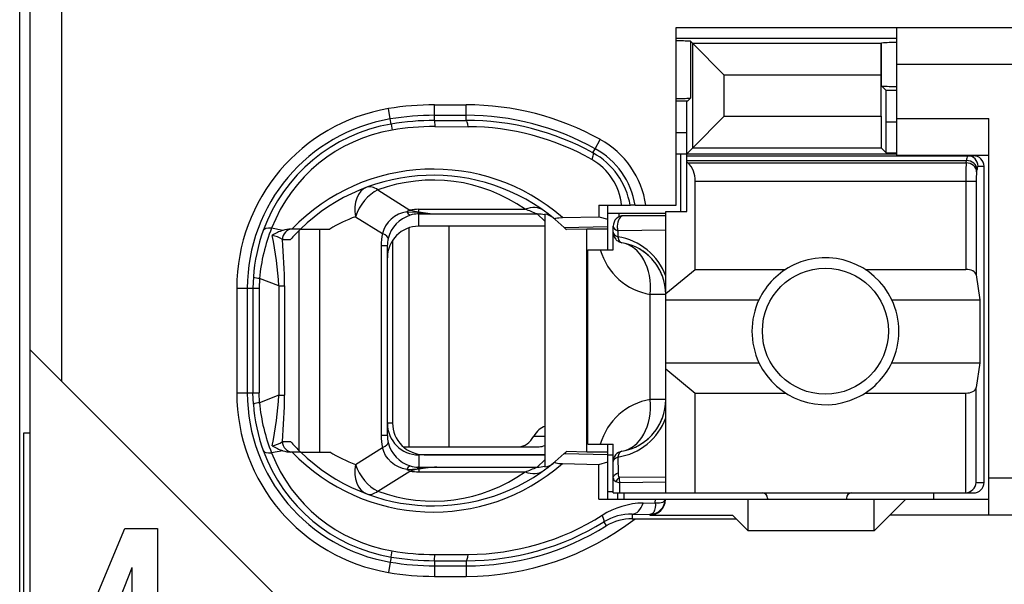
# Model space of a CAD drawing. Extents: x 0 to 183, y 0 to 174.
# Tile 4 of 31: x 0.5 to 9.87, y 39.46 to 44.84. Entities that reach past the tile are written whole.
import ezdxf

# ---------------------------------------------------------------- set-up
doc = ezdxf.new("R2010")
doc.units = 0
doc.header["$LTSCALE"] = 11.338415
doc.header["$MEASUREMENT"] = 0
doc.layers.get('0').update_dxf_attribs({"linetype": 'CONTINUOUS'})

msp = doc.modelspace()

# ---------------------------------------------------------------- linework, layer by layer
at = {"color": 7, "linetype": 'CONTINUOUS'}
for p, q in [((0.4998, 18.2367), (0.4998, 138.6354)), ((0.5997, 31.2868), (0.5997, 48.0871)), ((0.8997, 41.3954), (0.8997, 48.0871)), ((6.7499, 43.0717), (6.7499, 44.7619)), ((6.7499, 44.7619), (11.7997, 44.7619)), ((8.8496, 43.5472), (8.8496, 44.7619)), ((6.7499, 44.662), (8.8496, 44.662)), ((6.8863, 44.6317), (6.9069, 44.611)), ((6.8863, 44.6317), (6.8863, 44.0915)), ((6.9069, 44.611), (7.2074, 44.3106)), ((6.9069, 43.6188), (6.9069, 44.611)), ((8.7008, 44.611), (6.9069, 44.611)), ((8.7005, 44.3106), (8.7008, 44.611)), ((8.7008, 44.611), (8.7046, 44.6151)), ((8.7046, 44.2065), (8.7046, 44.6151)), ((11.7997, 44.4119), (8.8496, 44.4119)), ((7.2074, 43.9192), (7.2074, 44.3106)), ((8.7005, 44.3106), (7.2074, 44.3106)), ((8.7005, 43.9192), (8.7005, 44.3106)), ((8.7483, 44.1632), (8.7046, 44.2065)), ((8.7497, 43.8634), (8.7483, 44.1632)), ((8.8496, 44.1632), (8.7483, 44.1632)), ((6.8563, 44.0619), (6.7499, 44.0619)), ((6.8498, 43.7621), (6.8511, 44.0619)), ((6.8563, 44.0619), (6.8863, 44.0915)), ((4.0275, 43.8924), (4.011, 43.9909)), ((4.4499, 43.8786), (4.4499, 44.0274)), ((4.4499, 44.0274), (4.7496, 44.0274)), ((4.7496, 43.8793), (4.7496, 44.0274)), ((4.0358, 43.8441), (4.0275, 43.8924)), ((4.4499, 43.9275), (4.7496, 43.9275)), ((4.4499, 43.8786), (4.7496, 43.8793)), ((4.4499, 43.8779), (4.4506, 43.82)), ((6.9069, 43.6188), (7.2074, 43.9192)), ((7.2074, 43.9192), (8.7005, 43.9192)), ((8.7005, 43.9192), (8.7008, 43.6188)), ((8.8496, 43.8972), (9.7247, 43.8972)), ((9.7247, 40.122), (9.7247, 43.8972)), ((4.0358, 43.8434), (4.0448, 43.7862)), ((4.4506, 43.82), (4.7703, 43.8193)), ((8.7497, 43.5699), (8.7497, 43.8634)), ((8.8496, 43.8634), (8.7497, 43.8634)), ((5.9788, 43.6092), (6.0274, 43.6967)), ((6.8498, 43.7621), (6.7499, 43.7621)), ((6.8498, 43.0118), (6.8498, 43.7621)), ((5.9571, 43.5699), (5.9788, 43.6092)), ((6.8498, 43.5616), (6.9069, 43.6188)), ((6.9069, 43.6188), (8.7008, 43.6188)), ((8.7497, 43.5699), (8.7008, 43.6188)), ((6.7499, 43.5616), (8.8496, 43.5616)), ((6.7946, 43.0118), (6.7946, 43.5616)), ((6.8498, 43.5417), (9.5797, 43.5417)), ((6.8498, 43.4976), (9.5139, 43.4976)), ((8.7497, 43.5699), (8.8496, 43.5699)), ((8.8496, 43.5472), (9.7247, 43.5472)), ((9.5104, 43.4755), (9.5139, 43.4976)), ((6.8597, 43.4755), (6.8498, 43.4838)), ((6.8597, 43.4755), (9.5104, 43.4755)), ((9.61, 43.3887), (9.6134, 43.4107)), ((9.6234, 43.4418), (9.6799, 43.4418)), ((9.6799, 40.4321), (9.6799, 43.4418)), ((3.9097, 43.2164), (4.2153, 43.0256)), ((6.9297, 42.4606), (6.9297, 43.3019)), ((6.9297, 43.3019), (9.6055, 43.3019)), ((9.5059, 43.3019), (9.5059, 42.4606)), ((9.6055, 43.3019), (9.6055, 42.4075)), ((4.2997, 43.0083), (4.2997, 43.0325)), ((4.2997, 43.0325), (5.3119, 43.0325)), ((6.0136, 43.0717), (6.0147, 42.9622)), ((6.0136, 43.0717), (6.3116, 43.0717)), ((6.0998, 42.6466), (6.0998, 43.0717)), ((6.3123, 43.0717), (6.3134, 43.0717)), ((6.3595, 43.0717), (6.3137, 43.0717)), ((6.3599, 43.0717), (6.7499, 43.0717)), ((3.6975, 42.9622), (3.9548, 42.801)), ((4.0351, 42.9401), (4.0065, 42.9105)), ((4.0682, 42.9649), (4.0351, 42.9401)), ((4.1047, 42.9849), (4.0682, 42.9649)), ((4.1436, 43.0001), (4.1047, 42.9849)), ((4.1846, 43.0097), (4.1436, 43.0001)), ((4.1846, 43.0097), (4.2907, 43.0049)), ((4.2907, 43.0049), (4.2997, 43.0083)), ((4.2907, 43.0049), (4.2907, 42.9891)), ((4.3049, 43.0028), (4.2907, 43.0049)), ((4.2997, 42.9891), (4.2907, 42.9891)), ((4.2997, 42.8719), (4.2997, 42.9891)), ((4.2997, 42.9891), (4.4695, 42.9884)), ((4.3049, 43.0028), (4.3001, 42.9897)), ((4.4695, 42.9884), (5.4252, 42.9884)), ((5.4996, 42.9195), (5.4252, 42.9884)), ((5.4996, 42.9863), (5.4996, 40.5802)), ((5.5985, 42.9353), (5.6833, 42.8602)), ((5.6667, 42.9546), (6.0147, 42.9622)), ((6.0147, 42.9622), (6.0998, 42.9381)), ((6.0991, 42.9966), (6.6499, 42.9966)), ((6.2041, 42.9966), (6.2041, 42.9608)), ((6.6499, 42.9718), (6.2496, 42.9718)), ((6.6499, 40.3322), (6.6499, 43.0118)), ((6.6499, 43.0118), (6.8498, 43.0118)), ((3.004, 42.8319), (2.8979, 42.8526)), ((3.1735, 42.8444), (3.0805, 42.8444)), ((3.1739, 42.8444), (3.4515, 42.8444)), ((3.3557, 40.7222), (3.3557, 42.8444)), ((3.9659, 42.8402), (3.9548, 42.801)), ((3.9834, 42.8767), (3.9659, 42.8402)), ((4.0065, 42.9105), (3.9834, 42.8767)), ((4.2032, 42.8561), (4.2032, 40.7718)), ((5.4996, 42.8719), (4.2997, 42.8719)), ((4.585, 42.8719), (4.585, 40.7718)), ((5.6833, 42.8602), (6.0998, 42.8692)), ((5.6833, 42.8602), (5.6998, 42.8444)), ((5.7001, 42.8437), (5.7043, 42.8402)), ((5.8996, 42.8444), (5.7043, 42.8402)), ((5.8996, 40.7222), (5.8996, 42.8444)), ((6.0998, 42.8444), (5.8996, 42.8444)), ((6.1497, 42.6466), (6.1497, 42.8719)), ((3.0002, 42.7445), (3.0784, 42.7445)), ((3.1614, 40.7339), (3.1614, 42.8319)), ((6.1945, 42.8278), (6.1938, 42.77)), ((6.6499, 42.834), (6.1945, 42.8278)), ((3.9411, 42.6859), (3.9411, 40.88)), ((3.9996, 42.6859), (3.9411, 42.6859)), ((3.9996, 42.6859), (3.9996, 40.88)), ((4.0496, 42.7369), (4.0496, 40.9971)), ((5.9099, 40.7966), (5.9099, 42.6466)), ((5.9099, 42.6466), (6.1497, 42.6466)), ((2.7246, 42.3882), (2.7208, 42.2814)), ((2.7825, 42.3745), (2.7794, 42.2814)), ((2.9654, 42.3028), (2.7825, 42.3745)), ((6.6499, 42.2298), (6.9297, 42.4606)), ((6.9297, 42.4606), (7.7916, 42.4606)), ((8.5479, 42.4606), (9.5059, 42.4606)), ((9.6055, 42.4075), (9.6413, 42.1719)), ((2.5665, 42.2814), (2.5665, 41.2844)), ((2.5665, 42.2814), (2.7794, 42.2814)), ((2.6667, 42.2814), (2.6667, 41.2844)), ((2.7208, 42.2814), (2.7208, 41.2844)), ((2.7794, 42.2814), (2.7794, 41.2844)), ((2.9654, 42.3028), (2.9654, 41.2631)), ((2.9654, 42.3028), (3.0209, 42.3028)), ((3.0209, 42.3028), (3.0209, 41.2631)), ((6.5032, 41.2217), (6.5032, 42.2222)), ((6.6499, 42.2222), (6.5032, 42.2222)), ((6.6499, 42.1719), (7.5378, 42.1719)), ((8.8018, 42.1719), (9.6413, 42.1719)), ((9.6413, 42.1719), (9.6413, 41.5718)), ((3.1997, 39.0954), (0.6, 41.6951)), ((6.6499, 41.5718), (7.5378, 41.5718)), ((8.8018, 41.5718), (9.6413, 41.5718)), ((9.6413, 41.5718), (9.6055, 41.3361)), ((6.6499, 41.5139), (6.9297, 41.283)), ((2.5665, 41.2844), (2.7794, 41.2844)), ((2.7246, 41.1776), (2.7208, 41.2844)), ((2.7825, 41.1914), (2.7794, 41.2844)), ((2.9654, 41.2631), (2.7825, 41.1914)), ((2.9654, 41.2631), (3.0209, 41.2631)), ((6.9297, 40.3322), (6.9297, 41.283)), ((6.9297, 41.283), (7.7916, 41.283)), ((8.5479, 41.283), (9.5059, 41.283)), ((9.5059, 40.3322), (9.5059, 41.283)), ((9.6055, 40.4321), (9.6055, 41.3361)), ((6.6499, 41.2217), (6.5032, 41.2217)), ((4.0496, 40.9971), (3.9996, 40.9971)), ((0.5401, 38.4705), (0.5401, 40.9034)), ((0.5401, 40.9034), (0.5997, 40.9034)), ((3.9996, 40.88), (3.9411, 40.88)), ((5.3938, 40.8717), (5.4996, 40.8717)), ((3.0002, 40.8221), (3.0784, 40.8221)), ((5.9099, 40.7966), (6.1497, 40.7966)), ((6.0998, 40.2716), (6.0998, 40.7966)), ((6.1497, 40.3322), (6.1497, 40.7966)), ((3.004, 40.7339), (2.8979, 40.7139)), ((3.1735, 40.7222), (3.0805, 40.7222)), ((3.1739, 40.7222), (3.4515, 40.7222)), ((3.6975, 40.6044), (3.9548, 40.7649)), ((3.9659, 40.7263), (3.9548, 40.7649)), ((3.9834, 40.6898), (3.9659, 40.7263)), ((4.0065, 40.656), (3.9834, 40.6898)), ((4.1512, 40.7718), (5.4455, 40.7718)), ((4.2997, 40.6946), (4.2997, 40.5768)), ((5.4996, 40.6946), (4.2997, 40.6946)), ((4.3497, 40.6967), (5.4996, 40.6967)), ((5.5985, 40.6305), (5.6833, 40.7064)), ((5.6833, 40.7064), (5.6998, 40.7222)), ((5.6833, 40.7064), (6.0998, 40.6974)), ((5.7001, 40.7222), (5.7043, 40.7263)), ((5.8996, 40.7222), (5.7043, 40.7263)), ((6.0998, 40.7222), (5.8996, 40.7222)), ((6.0998, 40.6967), (6.1497, 40.6967)), ((4.0351, 40.6264), (4.0065, 40.656)), ((4.0682, 40.6016), (4.0351, 40.6264)), ((4.1047, 40.5816), (4.0682, 40.6016)), ((5.4996, 40.6471), (5.4252, 40.5782)), ((5.6667, 40.612), (6.0147, 40.6037)), ((6.0116, 40.2716), (6.0147, 40.6037)), ((6.0147, 40.6037), (6.0998, 40.6285)), ((6.1938, 40.6733), (6.1962, 40.5231)), ((3.9097, 40.3501), (4.2153, 40.541)), ((4.1436, 40.5665), (4.1047, 40.5816)), ((4.1846, 40.5568), (4.1436, 40.5665)), ((4.1846, 40.5568), (4.2907, 40.5616)), ((4.2907, 40.5616), (4.2907, 40.5768)), ((4.2997, 40.5768), (4.2907, 40.5768)), ((4.3049, 40.563), (4.2907, 40.5616)), ((4.2907, 40.5616), (4.2997, 40.5582)), ((4.2997, 40.5768), (4.4695, 40.5782)), ((4.2997, 40.5582), (4.2997, 40.5334)), ((4.2997, 40.5334), (5.3119, 40.5334)), ((4.3049, 40.563), (4.3001, 40.5761)), ((4.4695, 40.5782), (5.4252, 40.5782)), ((6.1511, 40.4859), (6.1545, 40.4934)), ((6.1545, 40.4934), (6.16, 40.501)), ((6.16, 40.501), (6.1673, 40.5079)), ((6.1673, 40.5079), (6.1804, 40.5168)), ((6.1804, 40.5168), (6.1962, 40.5231)), ((6.1497, 40.4776), (6.1511, 40.4859)), ((6.1759, 40.4411), (6.2117, 40.4294)), ((6.6499, 40.4831), (6.2052, 40.4783)), ((6.6499, 40.4335), (6.2117, 40.4294)), ((6.2131, 40.3322), (6.2117, 40.4294)), ((9.6055, 40.4321), (9.6799, 40.4321)), ((11.7997, 40.4721), (9.7247, 40.4721)), ((6.0998, 40.3467), (6.1497, 40.3467)), ((6.1501, 40.3322), (9.5797, 40.3322)), ((6.1949, 40.2716), (6.1949, 40.3322)), ((6.2496, 40.3322), (6.2496, 40.2716)), ((9.1997, 40.3322), (9.1997, 40.2716)), ((6.0116, 40.2716), (9.7247, 40.2716)), ((6.4357, 40.2364), (6.5507, 40.2378)), ((6.5511, 40.2151), (6.5497, 40.1937)), ((6.5507, 40.2378), (6.5514, 40.2716)), ((6.5507, 40.2378), (6.5511, 40.2151)), ((6.5507, 40.2378), (6.5914, 40.2378)), ((6.5914, 40.2378), (6.6079, 40.2405)), ((6.6079, 40.2405), (6.6213, 40.2447)), ((6.6213, 40.2447), (6.632, 40.2509)), ((6.632, 40.2509), (6.6393, 40.2578)), ((6.6393, 40.2578), (6.6434, 40.2716)), ((7.4347, 39.9718), (7.4347, 40.2716)), ((7.6197, 40.2819), (7.6197, 40.2716)), ((8.3697, 40.2819), (8.3697, 40.2716)), ((8.6347, 39.9718), (8.6347, 40.2716)), ((8.9348, 40.2716), (8.7849, 40.122)), ((6.3302, 40.1303), (6.3302, 40.0869)), ((6.3302, 40.1303), (6.4997, 40.1283)), ((6.5087, 40.1296), (6.4997, 40.1283)), ((6.4997, 40.1283), (6.4997, 40.122)), ((6.4997, 40.122), (7.2849, 40.122)), ((6.5242, 40.1365), (6.5087, 40.1296)), ((6.5359, 40.1503), (6.5242, 40.1365)), ((6.5445, 40.1696), (6.5359, 40.1503)), ((6.5497, 40.1937), (6.5445, 40.1696)), ((7.3197, 40.0869), (7.2849, 40.122)), ((8.6347, 39.9718), (8.7849, 40.122)), ((11.7997, 40.122), (8.7849, 40.122)), ((6.0605, 40.0573), (6.0843, 40.0187)), ((6.3302, 40.0869), (7.3197, 40.0869)), ((7.3197, 40.0869), (7.4347, 39.9718)), ((1.0288, 38.8608), (1.4995, 39.9953)), ((1.4995, 39.9953), (1.8132, 39.9953)), ((1.8132, 39.9953), (1.8132, 38.8377)), ((8.6347, 39.9718), (7.4347, 39.9718)), ((4.0358, 39.7231), (4.0448, 39.7803)), ((4.4499, 39.688), (4.4506, 39.7458)), ((4.4506, 39.7458), (4.7703, 39.7472)), ((4.0275, 39.6742), (4.011, 39.5757)), ((4.0358, 39.7224), (4.0275, 39.6742)), ((4.4499, 39.6873), (4.4499, 39.5384)), ((4.4499, 39.6873), (4.7496, 39.6873)), ((4.7496, 39.6873), (4.7496, 39.5384)), ((1.5681, 39.6191), (1.2561, 38.8377)), ((1.5717, 39.6191), (1.5681, 39.6191)), ((1.5717, 38.8377), (1.5717, 39.6191)), ((4.4499, 39.6384), (4.7496, 39.6384)), ((4.4499, 39.5384), (4.7496, 39.5384))]:
    msp.add_line(p, q, dxfattribs=at)
for centre, radius, start, end in [((4.3002, 42.2815), 1.7337, 99.6026, 180.00067), ((4.4514, 41.3527), 2.6747, 90.03254, 99.47797), ((4.7504, 41.3965), 2.6309, 60.96118, 90.01548), ((4.3003, 42.2818), 1.6335, 99.61052, 180.0115), ((4.4495, 41.3768), 2.5507, 89.98976, 99.52127), ((4.4516, 41.3512), 2.5274, 90.0372, 99.46832), ((4.7499, 41.3962), 2.5313, 60.95617, 90.00675), ((4.755, 41.3892), 2.49, 61.13368, 90.12367), ((4.2982, 42.2909), 1.5752, 99.58992, 159.9659), ((4.2951, 42.3075), 1.4998, 99.60796, 158.68716), ((4.4479, 41.396), 2.4241, 89.93692, 99.57388), ((4.7539, 41.3869), 2.4324, 60.65149, 89.61411), ((5.611, 42.9451), 0.8592, 8.47277, 61.01267), ((5.6125, 42.9462), 0.7574, 9.5398, 61.08033), ((5.6737, 43.019), 0.5585, 5.41638, 60.79949), ((5.6143, 42.95), 0.7082, 9.898, 61.08365), ((4.437, 41.544), 1.8714, 48.91848, 135.98345), ((12.4166, 43.3196), 2.9108, 176.92861, 180.34797), ((4.4366, 41.5454), 1.8116, 50.10669, 134.18952), ((4.4367, 41.798), 1.5132, 54.6671, 110.38295), ((10.2175, 43.3163), 0.6118, 173.20478, 181.35145), ((4.2118, 41.5727), 1.4816, 110.31254, 120.87541), ((4.5318, 44.6415), 1.6543, 262.11656, 267.84439), ((6.2497, 42.8718), 0.1, 90.04136, 179.95943), ((4.4842, 42.2168), 1.709, 158.15807, 174.70629), ((3.0804, 42.6031), 0.2413, 89.9818, 108.46199), ((4.2863, 41.6824), 1.6084, 133.77871, 138.67586), ((4.332, 42.2787), 1.6111, 159.96934, 176.10277), ((0.0597, 42.1774), 2.9085, 2.47044, 12.04654), ((2.8678, 42.553), 0.2336, 55.36381, 81.06858), ((-1.9537, 42.2913), 4.9746, 0.13262, 5.22694), ((6.1097, 42.202), 0.5742, 19.80396, 81.58056), ((6.15, 42.2218), 0.4999, 0.03779, 80.43251), ((6.1508, 42.2228), 0.4987, 40.19234, 60.36248), ((6.6021, 42.8124), 0.5985, 196.07994, 260.48474), ((6.1421, 42.2178), 0.5086, 20.24274, 39.99154), ((8.1716, 41.8718), 0.7013, 154.66616, 205.33384), ((8.1707, 41.8718), 0.6988, 334.57, 25.43), ((4.2994, 41.2845), 1.733, 180.00128, 260.41873), ((4.2995, 41.2842), 1.6328, 179.9922, 260.41048), ((0.0592, 41.3885), 2.9089, 347.95418, 357.5288), ((-1.9379, 41.2746), 4.9588, 354.76471, 359.86716), ((4.3225, 41.286), 1.6016, 183.87825, 200.0849), ((4.4796, 41.3488), 1.7044, 185.29929, 201.87109), ((6.6029, 40.6309), 0.5992, 99.58178, 163.94336), ((6.15, 41.2221), 0.4999, 279.56752, 359.96234), ((4.301, 40.995), 0.3011, 179.85779, 269.74595), ((4.3498, 40.9969), 0.3002, 179.95367, 269.97901), ((6.1098, 41.2419), 0.5741, 278.41575, 340.19993), ((6.1423, 41.2259), 0.5083, 320.00706, 339.76984), ((4.4244, 40.8794), 0.4833, 179.9356, 193.70422), ((4.2946, 40.8804), 0.2949, 180.07706, 193.58793), ((6.1504, 41.2216), 0.4994, 299.65117, 319.79469), ((4.3122, 40.8904), 0.3148, 194.59305, 252.66455), ((4.2973, 41.2746), 1.574, 200.00999, 260.43615), ((4.2941, 41.2578), 1.4984, 201.28523, 260.42177), ((4.4369, 42.0217), 1.8707, 223.99734, 311.10073), ((4.437, 42.0219), 1.8124, 225.81605, 309.85444), ((4.2106, 41.9913), 1.4788, 239.11459, 249.69746), ((4.4377, 41.7659), 1.511, 249.54692, 305.34634), ((4.3432, 40.1094), 0.4502, 95.53924, 106.54824), ((6.4505, 39.4854), 0.7512, 91.13249, 122.54683), ((6.4999, 40.2717), 0.1435, 269.93158, 359.92754), ((4.7555, 42.1724), 2.4252, 270.3509, 302.16026), ((6.3197, 39.6345), 0.4959, 88.78401, 121.51307), ((4.7495, 42.1716), 2.6332, 270.00232, 307.65437), ((4.7569, 42.1686), 2.4814, 269.83214, 301.69174), ((4.7498, 42.1698), 2.5315, 269.99754, 301.81443), ((4.4521, 42.1706), 2.4247, 260.32786, 269.96352), ((4.4495, 42.1401), 2.4528, 260.29023, 270.01038), ((4.4497, 42.1423), 2.6039, 260.30112, 270.00545)]:
    msp.add_arc(centre, radius, start, end, dxfattribs=at)
for points in [[(6.8863, 44.6324), (6.8408, 44.6351), (6.7953, 44.6365), (6.7499, 44.6358)], [(8.8496, 44.6207), (8.8014, 44.6207), (8.7528, 44.6193), (8.7046, 44.6151)], [(8.7046, 44.2065), (8.7528, 44.2031), (8.8014, 44.201), (8.8496, 44.2017)], [(6.7499, 44.088), (6.7953, 44.0873), (6.8408, 44.0887), (6.8863, 44.0915)], [(4.7703, 43.8193), (4.7648, 43.8565), (4.7575, 43.8779), (4.7496, 43.8793)], [(9.5228, 43.5417), (9.5169, 43.5279), (9.5139, 43.5127), (9.5145, 43.4976)], [(9.6134, 43.4107), (9.611, 43.4576), (9.5672, 43.4955), (9.5139, 43.4976)], [(9.6234, 43.4418), (9.6234, 43.4969), (9.579, 43.5417), (9.5239, 43.5417)], [(9.6799, 43.4418), (9.6799, 43.4969), (9.6351, 43.5417), (9.5797, 43.5417)], [(6.929, 43.3019), (6.9321, 43.3673), (6.9073, 43.4307), (6.8605, 43.4762)], [(9.61, 43.3887), (9.6076, 43.4348), (9.5638, 43.4734), (9.5104, 43.4755)], [(9.6224, 43.4418), (9.6165, 43.4328), (9.6138, 43.4218), (9.6141, 43.4107)], [(3.805, 43.2433), (3.7171, 43.2102), (3.6727, 43.0945), (3.6975, 42.9622)], [(3.9097, 43.2164), (3.8164, 43.1744), (3.7327, 43.0738), (3.6975, 42.9622)], [(3.9097, 43.2164), (3.8718, 43.2447), (3.8353, 43.2543), (3.805, 43.2433)], [(4.2153, 43.0256), (4.205, 43.0208), (4.1946, 43.0152), (4.1846, 43.0097)], [(4.2149, 43.0256), (4.2428, 43.0173), (4.2711, 43.0118), (4.2997, 43.0083)], [(4.2997, 43.0325), (4.2715, 43.0325), (4.2432, 43.0304), (4.2153, 43.0256)], [(5.4851, 43.0228), (5.44, 43.0552), (5.3773, 43.0586), (5.3119, 43.0325)], [(5.4252, 42.9884), (5.388, 43.0042), (5.3501, 43.0187), (5.3119, 43.0325)], [(4.2184, 42.9767), (4.1147, 42.9443), (4.0351, 42.8602), (4.0076, 42.7548)], [(4.1853, 43.0097), (4.1915, 42.9946), (4.2032, 42.9829), (4.218, 42.976)], [(4.2907, 42.9891), (4.2659, 42.9884), (4.2418, 42.9842), (4.2184, 42.9767)], [(4.2997, 43.0083), (4.3559, 42.9973), (4.4127, 42.9904), (4.4695, 42.9884)], [(5.4996, 42.9794), (5.4755, 42.9856), (5.4504, 42.9884), (5.4252, 42.9884)], [(5.5778, 42.9525), (5.5555, 42.9712), (5.5282, 42.9822), (5.4996, 42.9863)], [(2.8979, 42.8526), (2.8545, 42.8554), (2.8256, 42.8471), (2.8183, 42.8306)], [(3.0987, 42.8444), (3.0443, 42.8444), (3.0002, 42.7996), (3.0002, 42.7445)], [(4.2997, 42.8719), (4.1337, 42.8719), (3.9996, 42.7369), (4, 42.5708)], [(6.1497, 42.8719), (6.1497, 42.854), (6.1666, 42.8375), (6.1945, 42.8278)], [(3.004, 42.8319), (2.9689, 42.8209), (2.9351, 42.8051), (2.9044, 42.7844)], [(3.9548, 42.801), (3.9456, 42.7638), (3.9411, 42.7245), (3.9411, 42.6859)], [(4.0079, 42.7548), (4.0096, 42.7672), (3.9907, 42.7837), (3.9548, 42.801)], [(4.0079, 42.7548), (4.0024, 42.732), (3.9996, 42.7093), (3.9996, 42.6859)], [(6.1497, 42.8134), (6.1497, 42.7961), (6.1663, 42.7803), (6.1938, 42.77)], [(6.1497, 42.8134), (6.1497, 42.7899), (6.158, 42.7672), (6.1735, 42.7486)], [(6.1735, 42.7486), (6.1811, 42.7396), (6.19, 42.7327), (6.2004, 42.7265)], [(6.1938, 42.77), (6.199, 42.739), (6.2138, 42.7183), (6.2331, 42.7148)], [(6.2004, 42.7265), (6.2104, 42.721), (6.2214, 42.7169), (6.2331, 42.7148)], [(6.5032, 42.2222), (6.5245, 42.4737), (6.4084, 42.6852), (6.2331, 42.7148)], [(2.7243, 42.3876), (2.7429, 42.38), (2.7625, 42.3765), (2.7825, 42.3758)], [(9.6055, 42.4075), (9.601, 42.4379), (9.558, 42.4606), (9.5059, 42.4606)], [(9.5059, 41.283), (9.558, 41.283), (9.601, 41.3058), (9.6055, 41.3361)], [(2.7825, 41.1907), (2.7625, 41.19), (2.7429, 41.1859), (2.7243, 41.179)], [(6.2331, 40.7291), (6.4084, 40.7587), (6.5245, 40.9702), (6.5032, 41.2217)], [(5.5, 40.9661), (5.459, 40.9537), (5.4214, 40.9206), (5.3938, 40.8717)], [(5.254, 40.7718), (5.3074, 40.7739), (5.358, 40.8097), (5.3938, 40.8717)], [(2.9041, 40.7821), (2.9389, 40.7883), (2.9716, 40.8014), (3.0006, 40.8214)], [(2.9044, 40.7814), (2.9351, 40.7615), (2.9689, 40.7449), (3.004, 40.7339)], [(3.0002, 40.8221), (3.0002, 40.767), (3.0443, 40.7222), (3.0987, 40.7222)], [(3.0784, 40.8221), (3.1087, 40.7876), (3.1404, 40.7546), (3.1735, 40.7222)], [(3.9548, 40.7649), (3.9907, 40.7821), (4.0096, 40.7993), (4.0079, 40.8111)], [(5.4455, 40.7718), (5.4638, 40.7725), (5.482, 40.7773), (5.4993, 40.7856)], [(2.8183, 40.736), (2.8256, 40.7187), (2.8545, 40.7112), (2.8979, 40.7139)], [(3.004, 40.7339), (3.0288, 40.7263), (3.0547, 40.7222), (3.0805, 40.7215)], [(6.2331, 40.7291), (6.1848, 40.7208), (6.1497, 40.6788), (6.1497, 40.6305)], [(6.2331, 40.7291), (6.2138, 40.7256), (6.199, 40.7043), (6.1938, 40.6733)], [(3.6975, 40.6044), (3.6727, 40.4714), (3.7171, 40.3556), (3.805, 40.3232)], [(3.6975, 40.6044), (3.7327, 40.492), (3.8164, 40.3915), (3.9097, 40.3501)], [(4.218, 40.5899), (4.2032, 40.5837), (4.1915, 40.5713), (4.1853, 40.5561)], [(4.2184, 40.5899), (4.2418, 40.5823), (4.2659, 40.5775), (4.2907, 40.5768)], [(5.4252, 40.5782), (5.4504, 40.5782), (5.4755, 40.5809), (5.4996, 40.5872)], [(5.4996, 40.5802), (5.5282, 40.5837), (5.5555, 40.5954), (5.5778, 40.6133)], [(6.1938, 40.6733), (6.1663, 40.6636), (6.1497, 40.6478), (6.1497, 40.6305)], [(4.1846, 40.5568), (4.1946, 40.5506), (4.205, 40.5451), (4.2153, 40.541)], [(4.2153, 40.541), (4.2432, 40.5361), (4.2715, 40.5334), (4.2997, 40.5334)], [(4.4695, 40.5782), (4.4127, 40.5754), (4.3559, 40.5692), (4.2997, 40.5582)], [(4.4695, 40.5782), (4.4144, 40.5761), (4.3596, 40.5713), (4.3049, 40.563)], [(5.3119, 40.5334), (5.3501, 40.5472), (5.388, 40.5624), (5.4252, 40.5782)], [(5.3119, 40.5334), (5.3773, 40.5079), (5.44, 40.5113), (5.4851, 40.5437)], [(6.1962, 40.5231), (6.1952, 40.5079), (6.1983, 40.492), (6.2052, 40.4783)], [(6.1497, 40.4776), (6.149, 40.4604), (6.1597, 40.4459), (6.1759, 40.4411)], [(6.2052, 40.4783), (6.1931, 40.4679), (6.1831, 40.4555), (6.1759, 40.4411)], [(6.2052, 40.4783), (6.2059, 40.4617), (6.208, 40.4452), (6.2117, 40.4294)], [(9.5059, 40.3322), (9.5586, 40.3377), (9.6003, 40.379), (9.6058, 40.4321)], [(9.5797, 40.3322), (9.6351, 40.3322), (9.6799, 40.3763), (9.6799, 40.4321)], [(3.805, 40.3232), (3.8353, 40.3115), (3.8718, 40.3212), (3.9097, 40.3501)], [(7.6197, 40.2819), (7.6197, 40.3095), (7.5973, 40.3322), (7.5698, 40.3322)], [(8.4197, 40.3322), (8.3921, 40.3322), (8.3697, 40.3095), (8.3697, 40.2819)], [(6.3302, 40.1303), (6.374, 40.1317), (6.4143, 40.1724), (6.4357, 40.2364)], [(6.3302, 40.0869), (6.2434, 40.0869), (6.1583, 40.0635), (6.0843, 40.0187)], [(4.7496, 39.6873), (4.7575, 39.688), (4.7648, 39.7093), (4.7703, 39.7472)], [(4.0275, 39.6742), (4.1671, 39.6508), (4.3083, 39.6384), (4.4499, 39.6384)]]:
    msp.add_open_spline(points, degree=3, dxfattribs=at)
for points, knots in [([(5.9571, 43.5699), (5.9582, 43.5685), (5.9599, 43.5637), (5.9599, 43.5637), (5.9599, 43.5637), (5.9599, 43.5568), (5.9599, 43.5568), (5.9599, 43.5568), (5.9565, 43.5382), (5.9565, 43.5382), (5.9565, 43.5382), (5.9461, 43.5072), (5.9461, 43.5072)], [0, 0, 0, 0, 1, 1, 1, 2, 2, 2, 3, 3, 3, 4, 4, 4, 4]), ([(5.5985, 42.9353), (5.5985, 42.9353), (5.5957, 42.9388), (5.5957, 42.9388), (5.5954, 42.9408), (5.5957, 42.9422), (5.5957, 42.9422), (5.5964, 42.9429), (5.5985, 42.945), (5.5985, 42.945), (5.5985, 42.945), (5.6037, 42.9477), (5.6037, 42.9477), (5.6037, 42.9477), (5.6192, 42.9511), (5.6192, 42.9511), (5.6192, 42.9511), (5.6336, 42.9525), (5.6336, 42.9525), (5.6336, 42.9525), (5.6667, 42.9546), (5.6667, 42.9546)], [0, 0, 0, 0, 1, 1, 1, 2, 2, 2, 3, 3, 3, 4, 4, 4, 5, 5, 5, 6, 6, 6, 7, 7, 7, 7]), ([(6.2496, 42.9718), (6.2159, 42.9718), (6.1883, 42.9271), (6.1883, 42.8719), (6.1883, 42.8568), (6.1904, 42.8416), (6.1945, 42.8278)], [0, 0, 0, 0, 1, 1, 1, 2, 2, 2, 2]), ([(8.8018, 42.1719), (8.6361, 42.5212), (8.2189, 42.6694), (7.8699, 42.504), (7.7241, 42.4344), (7.607, 42.3173), (7.5378, 42.1719)], [0, 0, 0, 0, 1, 1, 1, 2, 2, 2, 2]), ([(8.7697, 41.8721), (8.7697, 42.2036), (8.501, 42.4716), (8.1699, 42.4716), (7.8385, 42.4716), (7.5698, 42.2036), (7.5698, 41.8721), (7.5698, 41.5407), (7.8385, 41.272), (8.1699, 41.272), (8.501, 41.272), (8.7697, 41.5407), (8.7697, 41.8721), (8.7697, 41.8721), (8.7697, 41.8721), (8.7697, 41.8721)], [0, 0, 0, 0, 1, 1, 1, 2, 2, 2, 3, 3, 3, 4, 4, 4, 5, 5, 5, 5]), ([(7.5378, 41.5718), (7.7034, 41.2231), (8.1206, 41.0743), (8.4696, 41.2396), (8.6154, 41.3092), (8.7325, 41.4264), (8.8018, 41.5718)], [0, 0, 0, 0, 1, 1, 1, 2, 2, 2, 2]), ([(5.5985, 40.6305), (5.5985, 40.6305), (5.5957, 40.6271), (5.5957, 40.6271), (5.5954, 40.6257), (5.5957, 40.6237), (5.5957, 40.6237), (5.5964, 40.623), (5.5985, 40.6209), (5.5985, 40.6209), (5.5985, 40.6209), (5.6037, 40.6188), (5.6037, 40.6188), (5.6037, 40.6188), (5.6192, 40.6154), (5.6192, 40.6154), (5.6192, 40.6154), (5.6336, 40.6133), (5.6336, 40.6133), (5.6336, 40.6133), (5.6667, 40.612), (5.6667, 40.612)], [0, 0, 0, 0, 1, 1, 1, 2, 2, 2, 3, 3, 3, 4, 4, 4, 5, 5, 5, 6, 6, 6, 7, 7, 7, 7]), ([(6.4997, 40.122), (6.5811, 40.122), (6.6472, 40.1882), (6.6472, 40.2695), (6.6472, 40.2702), (6.6472, 40.2709), (6.6472, 40.2716)], [0, 0, 0, 0, 1, 1, 1, 2, 2, 2, 2]), ([(6.0605, 40.0573), (6.0615, 40.0587), (6.0629, 40.0628), (6.0629, 40.0628), (6.0629, 40.0628), (6.0626, 40.0697), (6.0626, 40.0697), (6.0626, 40.0697), (6.0581, 40.0883), (6.0581, 40.0883), (6.0581, 40.0883), (6.0464, 40.1193), (6.0464, 40.1193)], [0, 0, 0, 0, 1, 1, 1, 2, 2, 2, 3, 3, 3, 4, 4, 4, 4])]:
    msp.add_open_spline(points, degree=3, knots=knots, dxfattribs=at)

doc.saveas('drawing.dxf')
